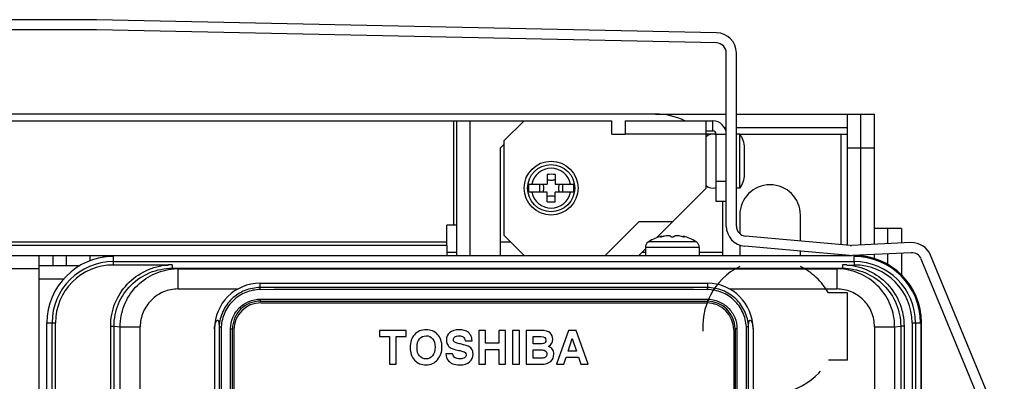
# Model space of a CAD drawing. Header units: millimetres. Extents: x 0 to 1800, y 0 to 1800.
# Tile 32 of 37: x 636 to 782, y 1301 to 1355. Entities that reach past the tile are written whole.
import ezdxf

# ---------------------------------------------------------------- set-up
doc = ezdxf.new("R2010")
doc.units = ezdxf.units.MM
doc.header["$LTSCALE"] = 117.333333
doc.linetypes.add('DOT', pattern=[0.2, 0.1, -0.1])
doc.linetypes.add('HIDDEN', pattern=[0.2, 0.1, -0.1])
doc.layers.add('00_COMPONENTS', color=7, linetype='CONTINUOUS')
doc.layers.add('DEFAULT_2', color=8, linetype='HIDDEN')

msp = doc.modelspace()

# ---------------------------------------------------------------- linework, layer by layer
at = {"layer": '00_COMPONENTS', "color": 7, "linetype": 'CONTINUOUS'}
for p, q in [((647.28, 1355.16), (627.28, 1355.16)), ((739.35, 1353.22), (647.28, 1355.16)), ((647.27, 1353.66), (627.3, 1353.66)), ((739.31, 1351.72), (647.27, 1353.66)), ((740.78, 1324.53), (740.78, 1350.22)), ((742.28, 1324.53), (742.28, 1350.22)), ((730.28, 1341.16), (740.78, 1341.16)), ((742.28, 1341.16), (762.78, 1341.16)), ((758.78, 1321.67), (758.78, 1341.16)), ((762.78, 1324.16), (762.78, 1341.16)), ((739.28, 1338.16), (737.78, 1338.16)), ((742.78, 1338.16), (758.78, 1338.16)), ((714.18, 1332.2), (714.18, 1330.76)), ((715.38, 1332.2), (715.38, 1330.76)), ((711.47, 1330.76), (714.18, 1330.76)), ((713.12, 1329.56), (713.12, 1330.76)), ((715.38, 1330.76), (718.09, 1330.76)), ((716.45, 1330.76), (716.45, 1329.56)), ((714.18, 1329.56), (711.47, 1329.56)), ((714.18, 1328.12), (714.18, 1329.56)), ((715.38, 1328.12), (715.38, 1329.56)), ((718.09, 1329.56), (715.38, 1329.56)), ((742.78, 1326.16), (742.78, 1323.42)), ((751.78, 1322.32), (751.78, 1326.16)), ((731.15, 1322.95), (731.15, 1323.02)), ((734.42, 1323.02), (734.42, 1322.95)), ((734.56, 1322.96), (734.56, 1322.96)), ((759.18, 1321.67), (743.65, 1323.04)), ((766.78, 1324.16), (762.78, 1324.16)), ((764.78, 1321.91), (764.78, 1324.16)), ((729.22, 1322.16), (729.17, 1322.16)), ((736.4, 1322.16), (736.35, 1322.16)), ((742.78, 1321.71), (742.78, 1320.09)), ((759.05, 1320.18), (743.52, 1321.55)), ((768.18, 1322.07), (759.38, 1321.67)), ((728.78, 1321.37), (728.78, 1320.16)), ((736.78, 1321.37), (736.78, 1320.16)), ((751.78, 1320.09), (751.78, 1320.82)), ((768.25, 1320.57), (759.45, 1320.17)), ((760.78, 1320.11), (760.78, 1320.23)), ((764.78, 1318.82), (764.78, 1320.41)), ((782.06, 1293.71), (771.09, 1320.22)), ((780.67, 1293.14), (769.7, 1319.64))]:
    msp.add_line(p, q, dxfattribs=at)
at = {"layer": '00_COMPONENTS', "color": 3, "linetype": 'CONTINUOUS'}
for p, q in [((730.28, 1341.16), (544.28, 1341.16)), ((760.78, 1321.73), (760.78, 1341.16)), ((563.78, 1340.16), (710.78, 1340.16)), ((700.78, 1320.16), (700.78, 1340.16)), ((740.51, 1339.16), (740.78, 1339.16)), ((742.28, 1339.16), (758.78, 1339.16)), ((737.78, 1338.66), (738.78, 1338.66)), ((739.28, 1328.16), (739.28, 1338.16)), ((707.78, 1336.66), (707.28, 1336.16)), ((707.28, 1320.16), (707.28, 1336.16)), ((740.28, 1320.16), (740.28, 1328.16)), ((699.28, 1321.66), (699.28, 1324.66)), ((700.78, 1324.66), (699.28, 1324.66)), ((730.4, 1322.78), (732.78, 1325.16)), ((762.78, 1321.82), (762.78, 1324.16)), ((766.78, 1324.16), (766.78, 1322)), ((699.28, 1321.66), (575.28, 1321.66)), ((534.28, 1320.16), (649.79, 1320.16)), ((638.78, 1172.66), (638.78, 1320.16)), ((727.78, 1320.16), (728.78, 1321.16)), ((743.11, 1320.16), (759.05, 1320.16)), ((762.78, 1319.7), (762.78, 1320.32)), ((766.78, 1320.5), (766.78, 1317.3)), ((642.39, 1316.66), (638.78, 1316.66)), ((769.78, 615.16), (769.78, 1310.16))]:
    msp.add_line(p, q, dxfattribs=at)
at = {"layer": '00_COMPONENTS', "color": 9, "linetype": 'CONTINUOUS'}
for p, q in [((700.28, 1340.16), (700.28, 1324.66)), ((702.78, 1320.16), (702.78, 1340.16)), ((738.78, 1338.66), (738.78, 1340.16)), ((737.78, 1338.16), (725.78, 1338.16)), ((739.28, 1338.16), (740.78, 1338.16)), ((757.78, 1338.16), (757.78, 1321.79)), ((758.78, 1336.16), (762.78, 1336.16)), ((699.28, 1322.16), (575.28, 1322.16)), ((708.78, 1322.16), (707.28, 1322.16)), ((736.28, 1322.21), (729.29, 1322.21)), ((649.77, 1320.01), (649.78, 1319.25)), ((699.28, 1320.66), (700.78, 1320.66)), ((728.28, 1320.66), (728.78, 1320.66)), ((736.78, 1321.37), (728.78, 1321.37)), ((736.78, 1320.66), (740.28, 1320.66)), ((757.78, 1320.29), (757.78, 1320.16)), ((759.78, 1319.27), (759.78, 1320.01)), ((657.91, 1318.75), (649.78, 1318.75)), ((658.52, 1318.79), (658.52, 1318.27)), ((758.04, 1318.79), (758.04, 1318.27)), ((758.66, 1318.75), (759.78, 1318.75)), ((638.78, 1318.16), (534.78, 1318.16)), ((658.52, 1318.27), (659.4, 1318.19)), ((659.4, 1315.19), (659.4, 1318.19)), ((757.17, 1318.19), (758.04, 1318.27)), ((757.17, 1318.19), (757.17, 1315.19)), ((671.58, 1315.4), (671.58, 1316.05)), ((737.98, 1316.05), (737.98, 1315.4)), ((659.4, 1315.19), (668.28, 1315.19)), ((741.29, 1315.19), (757.17, 1315.19)), ((671.6, 1313.68), (737.97, 1313.68)), ((639.93, 1310.16), (641.19, 1310.16)), ((640.69, 1181.66), (640.69, 1310.16)), ((641.19, 1181.66), (641.19, 1310.16)), ((768.38, 1310.16), (768.38, 1181.66)), ((768.38, 1310.16), (769.78, 1310.16)), ((768.88, 1310.16), (768.88, 1181.66)), ((649.39, 1293.18), (649.39, 1309.68)), ((649.39, 1309.68), (649.89, 1309.68)), ((649.89, 1294.18), (649.89, 1309.68)), ((649.89, 1309.68), (650.79, 1309.59)), ((650.79, 1294.54), (650.79, 1309.59)), ((650.79, 1309.59), (653.78, 1309.59)), ((653.78, 1294.12), (653.78, 1309.59)), ((665.81, 1309.59), (665.81, 1196.58)), ((667.2, 1196.88), (667.2, 1309.28)), ((667.2, 1309.28), (667.48, 1309.28)), ((742.36, 1309.28), (742.08, 1309.28)), ((742.36, 1309.28), (742.36, 1196.88)), ((743.76, 1196.58), (743.76, 1309.59)), ((762.78, 1309.59), (762.78, 1196.78)), ((762.78, 1309.59), (765.77, 1309.59)), ((765.77, 1309.59), (766.67, 1309.68)), ((765.77, 1309.59), (765.77, 1196.78)), ((766.67, 1309.68), (766.67, 1194.96)), ((767.17, 1309.68), (766.67, 1309.68)), ((767.17, 1309.68), (767.17, 1194.96))]:
    msp.add_line(p, q, dxfattribs=at)
at = {"layer": '00_COMPONENTS', "color": 7, "linetype": 'CONTINUOUS', "true_color": 0x474747}
for p, q in [((707.78, 1337.16), (710.78, 1340.16)), ((710.78, 1340.16), (723.78, 1340.16)), ((723.78, 1338.16), (723.78, 1340.16)), ((725.78, 1340.16), (725.78, 1338.16)), ((725.78, 1340.16), (738.78, 1340.16)), ((737.78, 1330.16), (737.78, 1340.16)), ((723.78, 1338.16), (725.78, 1338.16)), ((742.78, 1338.16), (742.28, 1338.16)), ((742.78, 1330.16), (742.78, 1338.16)), ((707.78, 1337.16), (707.78, 1323.16)), ((743.48, 1332.16), (743.48, 1336.16)), ((740.78, 1331.16), (739.28, 1331.16)), ((732.78, 1325.16), (737.78, 1330.16)), ((742.78, 1330.16), (742.28, 1330.16)), ((740.78, 1328.16), (739.28, 1328.16)), ((722.78, 1320.16), (727.78, 1325.16)), ((732.78, 1325.16), (727.78, 1325.16)), ((710.78, 1320.16), (707.78, 1323.16)), ((699.28, 1321.66), (699.28, 1320.16)), ((640.78, 1320.16), (640.78, 1318.66)), ((642.78, 1320.16), (642.78, 1318.66)), ((646.28, 1320.16), (646.28, 1319.37)), ((648.28, 1320.16), (648.28, 1319.9)), ((649.79, 1320.16), (649.77, 1320.01)), ((649.79, 1320.16), (743.11, 1320.16)), ((759.78, 1320.01), (759.78, 1320.16)), ((761.28, 1320.05), (761.26, 1319.9)), ((638.78, 1318.66), (644.8, 1318.66)), ((649.78, 1319.27), (649.78, 1318.77)), ((649.78, 1319.25), (759.78, 1319.25)), ((759.78, 1319.27), (759.78, 1318.77)), ((763.28, 1319.53), (763.23, 1319.39)), ((658.52, 1318.27), (758.04, 1318.27)), ((659.4, 1318.19), (757.17, 1318.19)), ((639.93, 1172.66), (639.93, 1310.16)), ((769.64, 1310.16), (769.64, 1171.81)), ((667.68, 1309.13), (667.68, 1197.03)), ((741.88, 1309.13), (741.88, 1197.03))]:
    msp.add_line(p, q, dxfattribs=at)
at = {"layer": '00_COMPONENTS', "color": 7, "linetype": 'CONTINUOUS', "true_color": 0x007fff}
for p, q in [((671.58, 1316.05), (737.98, 1316.05)), ((671.58, 1313.38), (737.98, 1313.38)), ((664.81, 1309.28), (664.81, 1248.12)), ((665.49, 1309.6), (665.49, 1196.57)), ((667.48, 1196.88), (667.48, 1309.28)), ((742.08, 1309.28), (742.08, 1196.88)), ((744.08, 1196.57), (744.08, 1309.6)), ((744.75, 1309.28), (744.75, 1248.12))]:
    msp.add_line(p, q, dxfattribs=at)
at = {"layer": '00_COMPONENTS', "color": 7, "linetype": 'CONTINUOUS', "true_color": 0x9e9e9e}
for p, q in [((671.68, 1313.13), (737.88, 1313.13)), ((689.28, 1309.03), (689.28, 1308.14)), ((693.26, 1309.03), (689.28, 1309.03)), ((693.26, 1308.14), (693.26, 1309.03)), ((704.03, 1309.03), (704.03, 1304.03)), ((705.05, 1309.03), (704.03, 1309.03)), ((705.05, 1307.13), (705.05, 1309.03)), ((706.99, 1309.03), (706.99, 1307.13)), ((708, 1309.03), (706.99, 1309.03)), ((708, 1304.03), (708, 1309.03)), ((709.04, 1309.03), (709.04, 1304.03)), ((710.06, 1309.03), (709.04, 1309.03)), ((710.06, 1304.03), (710.06, 1309.03)), ((711.08, 1309.03), (711.08, 1304.03)), ((713.37, 1309.03), (711.08, 1309.03)), ((717.36, 1309.03), (715.59, 1304.03)), ((718.51, 1309.03), (717.36, 1309.03)), ((720.28, 1304.03), (718.51, 1309.03)), ((689.28, 1308.14), (690.76, 1308.14)), ((690.76, 1308.14), (690.76, 1304.03)), ((691.78, 1304.03), (691.78, 1308.14)), ((691.78, 1308.14), (693.26, 1308.14)), ((702.04, 1307.52), (703.06, 1307.52)), ((706.99, 1307.13), (705.05, 1307.13)), ((712.1, 1307.05), (712.1, 1308.14)), ((712.1, 1308.14), (713.3, 1308.14)), ((713.15, 1307.05), (712.1, 1307.05)), ((717.31, 1305.98), (717.91, 1307.84)), ((717.91, 1307.84), (718.53, 1305.98)), ((700.16, 1305.59), (699.15, 1305.59)), ((705.05, 1304.03), (705.05, 1306.23)), ((705.05, 1306.23), (706.99, 1306.23)), ((706.99, 1306.23), (706.99, 1304.03)), ((712.1, 1304.93), (712.1, 1306.15)), ((712.1, 1306.15), (713.13, 1306.15)), ((718.53, 1305.98), (717.31, 1305.98)), ((690.76, 1304.03), (691.78, 1304.03)), ((704.03, 1304.03), (705.05, 1304.03)), ((706.99, 1304.03), (708, 1304.03)), ((709.04, 1304.03), (710.06, 1304.03)), ((711.08, 1304.03), (713.28, 1304.03)), ((713.15, 1304.93), (712.1, 1304.93)), ((715.59, 1304.03), (716.67, 1304.03)), ((716.67, 1304.03), (717.01, 1305.08)), ((717.01, 1305.08), (718.82, 1305.08)), ((718.82, 1305.08), (719.17, 1304.03)), ((719.17, 1304.03), (720.28, 1304.03))]:
    msp.add_line(p, q, dxfattribs=at)
at = {"layer": '00_COMPONENTS', "color": 7, "linetype": 'CONTINUOUS'}
for radius in [4, 3.5]:
    msp.add_circle((714.78, 1330.16), radius, dxfattribs=at)
for centre, radius, start, end in [((739.28, 1350.22), 3, 0, 88.794), ((739.28, 1350.22), 1.5, 0, 88.794), ((714.78, 1317.83), 14.38, 87.6083, 92.3917), ((714.78, 1330.16), 3.37, 169.7302, 190.2698), ((714.78, 1330.16), 3.37, 349.7302, 10.2698), ((747.28, 1326.16), 4.5, 0, 180), ((714.78, 1342.49), 14.38, 267.6083, 272.3917), ((743.78, 1324.53), 3, 180, 264.9575), ((743.78, 1324.53), 1.5, 180, 264.9575), ((732.78, 1316.76), 6.47, 104.6606, 122.6763), ((730.9, 1324.84), 1.89, 285.9629, 287.3665), ((732.04, 1321.19), 1.92, 106.0404, 107.3813), ((733.53, 1321.2), 1.92, 72.6189, 73.961), ((734.65, 1324.75), 1.81, 252.6174, 253.4616), ((732.78, 1316.76), 6.47, 57.3237, 75.3394), ((729.78, 1321.37), 1, 127.7932, 180), ((729.83, 1321.36), 1.01, 126.8801, 127.4059), ((729.84, 1321.36), 1.01, 123.2013, 126.8788), ((729.84, 1321.36), 1.01, 122.6763, 123.2017), ((735.73, 1321.36), 1.01, 56.7982, 57.3237), ((735.73, 1321.36), 1.01, 53.1212, 56.7987), ((735.73, 1321.36), 1.01, 52.5941, 53.1199), ((735.78, 1321.37), 1, 0, 52.2068), ((759.32, 1323.16), 1.5, 264.9575, 272.6026), ((768.32, 1319.07), 3, 22.4794, 92.6026), ((759.32, 1323.16), 3, 264.9575, 272.6026), ((768.32, 1319.07), 1.5, 22.4794, 92.6026)]:
    msp.add_arc(centre, radius, start, end, dxfattribs=at)
at = {"layer": '00_COMPONENTS', "color": 3, "linetype": 'CONTINUOUS'}
for centre, radius, start in [((730.28, 1331.16), 10, 64.1678), ((738.78, 1338.16), 0.5, 0), ((759.78, 1310.16), 10, 0)]:
    msp.add_arc(centre, radius, start, 90, dxfattribs=at)
at = {"layer": '00_COMPONENTS', "color": 7, "linetype": 'CONTINUOUS', "true_color": 0x474747}
for centre, radius, start, end in [((738.78, 1338.16), 2, 0, 90), ((738.78, 1336.66), 1.5, 70.5244, 131.8317), ((740.28, 1336.16), 3.21, 0, 38.5801), ((740.28, 1332.16), 3.21, 321.4199, 360), ((738.78, 1331.66), 1.5, 228.1683, 289.4756), ((649.78, 1310.16), 9.85, 90.1015, 180), ((759.78, 1310.16), 9.85, 0, 90)]:
    msp.add_arc(centre, radius, start, end, dxfattribs=at)
at = {"layer": '00_COMPONENTS', "color": 9, "linetype": 'CONTINUOUS'}
for centre, radius, start, end in [((714.78, 1330.16), 2.95, 11.7169, 168.2831), ((714.78, 1330.16), 2.95, 191.7169, 348.2831), ((649.78, 1310.16), 9.09, 90, 180), ((649.78, 1310.16), 8.59, 90, 180), ((759.78, 1310.16), 9.09, 0, 90), ((759.78, 1310.16), 8.59, 0, 90), ((659.4, 1309.57), 8.61, 90.0253, 94.3113), ((757.16, 1309.57), 8.61, 85.6886, 89.9745), ((704.78, -15858.53), 17173.95, 89.889239, 90.110761), ((704.78, -15841.78), 17156.9, 89.889183, 90.110817)]:
    msp.add_arc(centre, radius, start, end, dxfattribs=at)
at = {"layer": '00_COMPONENTS', "color": 7, "linetype": 'CONTINUOUS', "true_color": 0x007fff}
for centre, radius, start, end in [((671.58, 1309.28), 6.77, 90, 180), ((737.98, 1309.28), 6.77, 0, 90), ((671.58, 1309.28), 4.1, 89.9931, 180), ((737.98, 1309.28), 4.1, 0, 90)]:
    msp.add_arc(centre, radius, start, end, dxfattribs=at)
at = {"layer": '00_COMPONENTS', "color": 7, "linetype": 'CONTINUOUS', "true_color": 0x9e9e9e}
for centre, start, end in [((671.68, 1309.13), 90, 180), ((737.88, 1309.13), 0, 90)]:
    msp.add_arc(centre, 4, start, end, dxfattribs=at)
at = {"layer": '00_COMPONENTS', "color": 7, "linetype": 'CONTINUOUS'}
for points, knots in [([(713.59, 1330.76), (713.59, 1330.71), (713.62, 1330.51), (713.64, 1330.31), (713.64, 1330.16)], [0, 0, 0, 0, 0.245111, 1, 1, 1, 1]), ([(715.93, 1330.16), (715.93, 1330.21), (715.93, 1330.41), (715.96, 1330.61), (715.98, 1330.76)], [0, 0, 0, 0, 0.254302, 1, 1, 1, 1]), ([(713.64, 1330.16), (713.64, 1330.11), (713.63, 1329.91), (713.61, 1329.71), (713.59, 1329.56)], [0, 0, 0, 0, 0.254302, 1, 1, 1, 1]), ([(715.98, 1329.56), (715.97, 1329.61), (715.94, 1329.81), (715.93, 1330.01), (715.93, 1330.16)], [0, 0, 0, 0, 0.245111, 1, 1, 1, 1]), ([(731.15, 1323.02), (731.13, 1323.02), (731.09, 1323.01), (731.05, 1322.99), (731.03, 1322.97), (731.01, 1322.96), (731.01, 1322.96)], [0, 0, 0, 0, 0.387733, 0.692859, 0.898379, 1, 1, 1, 1]), ([(731.01, 1322.96), (731.01, 1322.96), (731.01, 1322.96), (731.01, 1322.95), (731.01, 1322.95)], [0, 0, 0, 0, 0.491043, 1, 1, 1, 1]), ([(731.01, 1322.95), (731.02, 1322.95), (731.03, 1322.95), (731.06, 1322.95), (731.1, 1322.95), (731.13, 1322.95), (731.15, 1322.95)], [0, 0, 0, 0, 0.108527, 0.314716, 0.616628, 1, 1, 1, 1]), ([(731.15, 1322.95), (731.17, 1322.96), (731.26, 1322.97), (731.35, 1323), (731.42, 1323.01)], [0, 0, 0, 0, 0.233042, 1, 1, 1, 1]), ([(731.5, 1323.04), (731.61, 1323.07), (731.83, 1323.12), (732.1, 1323.14), (732.29, 1323.13), (732.38, 1323.11), (732.43, 1323.09), (732.46, 1323.07), (732.48, 1323.05), (732.48, 1323.04), (732.48, 1323.03)], [0, 0, 0, 0, 0.330458, 0.65146, 0.782642, 0.883752, 0.922206, 0.953072, 0.977948, 1, 1, 1, 1]), ([(732.48, 1323.03), (732.48, 1323.02), (732.5, 1323), (732.53, 1322.98), (732.59, 1322.96), (732.67, 1322.95), (732.78, 1322.94), (732.89, 1322.95), (732.98, 1322.96), (733.03, 1322.98), (733.06, 1323), (733.08, 1323.02), (733.08, 1323.03)], [0, 0, 0, 0, 0.058639, 0.105844, 0.165936, 0.319292, 0.500001, 0.68071, 0.834066, 0.894157, 0.941362, 1, 1, 1, 1]), ([(733.08, 1323.03), (733.08, 1323.04), (733.09, 1323.05), (733.1, 1323.07), (733.13, 1323.09), (733.19, 1323.11), (733.28, 1323.13), (733.47, 1323.14), (733.74, 1323.12), (733.95, 1323.07), (734.06, 1323.04)], [0, 0, 0, 0, 0.02205, 0.046929, 0.077797, 0.116251, 0.217357, 0.348536, 0.669529, 1, 1, 1, 1]), ([(734.13, 1323.02), (734.2, 1323), (734.3, 1322.97), (734.4, 1322.96), (734.42, 1322.95)], [0, 0, 0, 0, 0.765536, 1, 1, 1, 1]), ([(734.56, 1322.96), (734.56, 1322.96), (734.54, 1322.97), (734.52, 1322.99), (734.47, 1323.01), (734.44, 1323.02), (734.42, 1323.02)], [0, 0, 0, 0, 0.101621, 0.307142, 0.612267, 1, 1, 1, 1]), ([(734.42, 1322.95), (734.44, 1322.95), (734.47, 1322.95), (734.51, 1322.95), (734.54, 1322.95), (734.55, 1322.95), (734.56, 1322.96)], [0, 0, 0, 0, 0.394806, 0.700615, 0.90194, 1, 1, 1, 1])]:
    msp.add_open_spline(points, degree=3, knots=knots, dxfattribs=at)
for points in [[(715.38, 1331.36), (715.18, 1331.33), (714.78, 1331.29), (714.38, 1331.33), (714.18, 1331.36)], [(714.18, 1328.97), (714.38, 1329), (714.78, 1329.04), (715.18, 1329), (715.38, 1328.97)]]:
    msp.add_open_spline(points, degree=3, dxfattribs=at)
at = {"layer": '00_COMPONENTS', "color": 9, "linetype": 'CONTINUOUS'}
for points, knots in [([(649.39, 1309.68), (649.39, 1310.82), (649.83, 1313.11), (651.7, 1316.04), (654.52, 1318.09), (656.77, 1318.68), (657.91, 1318.75)], [0, 0, 0, 0, 0.249986, 0.499981, 0.749987, 1, 1, 1, 1]), ([(758.66, 1318.75), (759.79, 1318.68), (762.05, 1318.09), (764.87, 1316.04), (766.74, 1313.11), (767.17, 1310.82), (767.17, 1309.68)], [0, 0, 0, 0, 0.250013, 0.500018, 0.750013, 1, 1, 1, 1]), ([(649.89, 1309.68), (649.89, 1310.8), (650.34, 1313.07), (652.27, 1315.92), (655.14, 1317.83), (657.4, 1318.27), (658.52, 1318.27)], [0, 0, 0, 0, 0.249984, 0.499977, 0.749983, 1, 1, 1, 1]), ([(650.79, 1309.59), (650.79, 1310.66), (651.2, 1312.81), (652.95, 1315.58), (655.58, 1317.52), (657.69, 1318.08), (658.76, 1318.16)], [0, 0, 0, 0, 0.250038, 0.500038, 0.750011, 1, 1, 1, 1]), ([(765.77, 1309.59), (765.77, 1310.66), (765.37, 1312.81), (763.62, 1315.58), (760.99, 1317.52), (758.87, 1318.08), (757.81, 1318.16)], [0, 0, 0, 0, 0.250038, 0.500038, 0.750011, 1, 1, 1, 1]), ([(758.04, 1318.27), (759.16, 1318.27), (761.43, 1317.83), (764.3, 1315.92), (766.22, 1313.07), (766.67, 1310.8), (766.67, 1309.68)], [0, 0, 0, 0, 0.250017, 0.500022, 0.750015, 1, 1, 1, 1]), ([(659.4, 1315.19), (658.67, 1315.19), (657.2, 1314.9), (655.33, 1313.66), (654.08, 1311.8), (653.78, 1310.32), (653.78, 1309.59)], [0, 0, 0, 0, 0.250019, 0.500019, 0.750008, 1, 1, 1, 1]), ([(671.6, 1315.1), (670.87, 1315.1), (669.4, 1314.81), (667.51, 1313.6), (666.21, 1311.78), (665.85, 1310.32), (665.81, 1309.59)], [0, 0, 0, 0, 0.249846, 0.499747, 0.7498, 1, 1, 1, 1]), ([(671.6, 1315.1), (671.6, 1315.13), (671.6, 1315.2), (671.6, 1315.3), (671.59, 1315.35), (671.59, 1315.39), (671.58, 1315.4)], [0, 0, 0, 0, 0.373133, 0.693062, 0.911817, 1, 1, 1, 1]), ([(737.97, 1315.1), (737.97, 1315.13), (737.97, 1315.2), (737.97, 1315.3), (737.98, 1315.35), (737.98, 1315.39), (737.98, 1315.4)], [0, 0, 0, 0, 0.37313, 0.69306, 0.911816, 1, 1, 1, 1]), ([(743.76, 1309.59), (743.72, 1310.32), (743.36, 1311.78), (742.06, 1313.6), (740.17, 1314.81), (738.7, 1315.1), (737.97, 1315.1)], [0, 0, 0, 0, 0.2502, 0.500253, 0.750154, 1, 1, 1, 1]), ([(762.78, 1309.59), (762.78, 1310.32), (762.49, 1311.8), (761.24, 1313.66), (759.37, 1314.9), (757.9, 1315.19), (757.17, 1315.19)], [0, 0, 0, 0, 0.249991, 0.49998, 0.74998, 1, 1, 1, 1]), ([(667.2, 1309.28), (667.2, 1309.85), (667.43, 1311.01), (668.41, 1312.47), (669.87, 1313.45), (671.03, 1313.68), (671.6, 1313.68)], [0, 0, 0, 0, 0.250194, 0.500256, 0.750164, 1, 1, 1, 1]), ([(671.6, 1313.68), (671.6, 1313.64), (671.6, 1313.57), (671.6, 1313.47), (671.59, 1313.43), (671.59, 1313.38), (671.58, 1313.38)], [0, 0, 0, 0, 0.380738, 0.704719, 0.921136, 1, 1, 1, 1]), ([(737.97, 1313.68), (737.97, 1313.64), (737.97, 1313.57), (737.97, 1313.47), (737.98, 1313.43), (737.98, 1313.38), (737.98, 1313.38)], [0, 0, 0, 0, 0.380739, 0.70472, 0.921136, 1, 1, 1, 1]), ([(737.97, 1313.68), (738.54, 1313.68), (739.69, 1313.45), (741.16, 1312.47), (742.14, 1311.01), (742.36, 1309.85), (742.36, 1309.28)], [0, 0, 0, 0, 0.249835, 0.499742, 0.749805, 1, 1, 1, 1])]:
    msp.add_open_spline(points, degree=3, knots=knots, dxfattribs=at)
at = {"layer": '00_COMPONENTS', "color": 7, "linetype": 'CONTINUOUS', "true_color": 0x474747}
for points, knots in [([(658.52, 1318.79), (658.42, 1318.79), (658.21, 1318.76), (658.01, 1318.78), (657.91, 1318.77)], [0, 0, 0, 0, 0.500001, 1, 1, 1, 1]), ([(758.66, 1318.77), (758.56, 1318.78), (758.35, 1318.76), (758.15, 1318.79), (758.04, 1318.79)], [0, 0, 0, 0, 0.499999, 1, 1, 1, 1])]:
    msp.add_open_spline(points, degree=3, knots=knots, dxfattribs=at)
at = {"layer": '00_COMPONENTS', "color": 7, "linetype": 'CONTINUOUS', "true_color": 0x007fff}
for points, knots in [([(671.58, 1315.4), (670.82, 1315.39), (669.26, 1315.1), (667.28, 1313.82), (665.9, 1311.9), (665.53, 1310.36), (665.49, 1309.59)], [0, 0, 0, 0, 0.249862, 0.499772, 0.749818, 1, 1, 1, 1]), ([(744.08, 1309.59), (744.04, 1310.36), (743.66, 1311.9), (742.29, 1313.82), (740.3, 1315.1), (738.75, 1315.39), (737.98, 1315.4)], [0, 0, 0, 0, 0.250182, 0.500228, 0.750138, 1, 1, 1, 1]), ([(664.81, 1309.28), (664.81, 1309.56), (664.86, 1309.94), (665.04, 1310.35), (665.15, 1310.5), (665.27, 1310.57), (665.37, 1310.51), (665.43, 1310.35), (665.48, 1310.05), (665.48, 1309.78), (665.49, 1309.6)], [0, 0, 0, 0, 0.342584, 0.46631, 0.537214, 0.579288, 0.615486, 0.6732, 0.775086, 1, 1, 1, 1]), ([(744.08, 1309.6), (744.08, 1309.78), (744.09, 1310.05), (744.14, 1310.35), (744.19, 1310.51), (744.3, 1310.57), (744.42, 1310.5), (744.53, 1310.35), (744.71, 1309.94), (744.75, 1309.56), (744.75, 1309.28)], [0, 0, 0, 0, 0.224901, 0.326788, 0.384504, 0.420702, 0.462772, 0.533669, 0.657378, 1, 1, 1, 1]), ([(665.49, 1309.6), (665.52, 1309.6), (665.63, 1309.58), (665.73, 1309.59), (665.81, 1309.59)], [0, 0, 0, 0, 0.300214, 1, 1, 1, 1]), ([(744.08, 1309.6), (744.05, 1309.6), (743.94, 1309.58), (743.83, 1309.59), (743.76, 1309.59)], [0, 0, 0, 0, 0.300237, 1, 1, 1, 1])]:
    msp.add_open_spline(points, degree=3, knots=knots, dxfattribs=at)
at = {"layer": '00_COMPONENTS', "color": 7, "linetype": 'CONTINUOUS', "true_color": 0x9e9e9e}
for points in [[(694.49, 1308.41), (694.06, 1307.93), (693.85, 1307.29), (693.85, 1306.5)], [(696.22, 1309.14), (695.5, 1309.14), (694.92, 1308.9), (694.49, 1308.41)], [(695.25, 1307.8), (695.51, 1308.09), (695.83, 1308.24), (696.23, 1308.24)], [(697.91, 1308.45), (697.47, 1308.91), (696.9, 1309.14), (696.22, 1309.14)], [(696.23, 1308.24), (696.62, 1308.24), (696.94, 1308.1), (697.18, 1307.81)], [(698.57, 1306.61), (698.57, 1307.39), (698.35, 1308), (697.91, 1308.45)], [(699.73, 1308.71), (699.4, 1308.43), (699.24, 1308.06), (699.24, 1307.6)], [(701.09, 1309.14), (700.51, 1309.14), (700.06, 1309), (699.73, 1308.71)], [(700.47, 1308.07), (700.61, 1308.18), (700.83, 1308.24), (701.12, 1308.24)], [(702.49, 1308.73), (702.16, 1309), (701.69, 1309.14), (701.09, 1309.14)], [(701.12, 1308.24), (701.38, 1308.24), (701.58, 1308.19), (701.72, 1308.08)], [(702.86, 1308.28), (702.76, 1308.46), (702.64, 1308.61), (702.49, 1308.73)], [(703.06, 1307.52), (703.03, 1307.85), (702.96, 1308.1), (702.86, 1308.28)], [(714.62, 1308.67), (714.35, 1308.91), (713.93, 1309.03), (713.37, 1309.03)], [(715.02, 1307.72), (715.02, 1308.11), (714.89, 1308.43), (714.62, 1308.67)], [(694.87, 1306.5), (694.87, 1307.08), (694.99, 1307.51), (695.25, 1307.8)], [(697.18, 1307.81), (697.43, 1307.52), (697.55, 1307.11), (697.55, 1306.58)], [(699.24, 1307.6), (699.24, 1307.43), (699.26, 1307.27), (699.31, 1307.12)], [(699.31, 1307.12), (699.35, 1306.99), (699.4, 1306.89), (699.47, 1306.79)], [(699.47, 1306.79), (699.57, 1306.65), (699.71, 1306.53), (699.9, 1306.43)], [(700.26, 1307.65), (700.26, 1307.81), (700.33, 1307.95), (700.47, 1308.07)], [(700.33, 1307.42), (700.28, 1307.48), (700.26, 1307.55), (700.26, 1307.65)], [(700.66, 1307.2), (700.52, 1307.25), (700.41, 1307.32), (700.33, 1307.42)], [(701.34, 1307.03), (701.08, 1307.08), (700.85, 1307.14), (700.66, 1307.2)], [(702.71, 1306.55), (702.44, 1306.74), (701.98, 1306.9), (701.34, 1307.03)], [(701.72, 1308.08), (701.87, 1307.98), (701.98, 1307.79), (702.04, 1307.52)], [(713.65, 1307.09), (713.52, 1307.06), (713.36, 1307.05), (713.15, 1307.05)], [(713.3, 1308.14), (713.77, 1308.14), (714, 1307.95), (714, 1307.57)], [(713.89, 1307.26), (713.82, 1307.17), (713.74, 1307.11), (713.65, 1307.09)], [(714, 1307.57), (714, 1307.45), (713.97, 1307.34), (713.89, 1307.26)], [(714.4, 1306.66), (714.81, 1306.93), (715.02, 1307.28), (715.02, 1307.72)], [(693.85, 1306.5), (693.85, 1305.73), (694.07, 1305.11), (694.5, 1304.63)], [(695.24, 1305.25), (694.99, 1305.54), (694.87, 1305.96), (694.87, 1306.5)], [(697.55, 1306.58), (697.55, 1306.02), (697.42, 1305.59), (697.17, 1305.28)], [(697.93, 1304.7), (698.36, 1305.22), (698.57, 1305.85), (698.57, 1306.61)], [(699.15, 1305.59), (699.19, 1305.15), (699.29, 1304.82), (699.47, 1304.6)], [(699.9, 1306.43), (700.08, 1306.33), (700.47, 1306.21), (701.06, 1306.08)], [(700.53, 1304.99), (700.35, 1305.1), (700.22, 1305.3), (700.16, 1305.59)], [(701.06, 1306.08), (701.26, 1306.03), (701.47, 1305.98), (701.67, 1305.93)], [(701.67, 1305.93), (701.82, 1305.89), (701.94, 1305.84), (702.01, 1305.78)], [(702.17, 1305.43), (702.17, 1305.24), (702.09, 1305.09), (701.93, 1304.98)], [(702.01, 1305.78), (702.12, 1305.7), (702.17, 1305.59), (702.17, 1305.43)], [(702.68, 1304.37), (703.02, 1304.67), (703.19, 1305.05), (703.19, 1305.53)], [(702.97, 1306.3), (702.9, 1306.39), (702.81, 1306.48), (702.71, 1306.55)], [(703.19, 1305.53), (703.19, 1305.85), (703.12, 1306.11), (702.97, 1306.3)], [(713.13, 1306.15), (713.37, 1306.15), (713.57, 1306.13), (713.72, 1306.1)], [(713.72, 1306.1), (713.85, 1306.08), (713.96, 1306.01), (714.04, 1305.91)], [(714.04, 1305.91), (714.12, 1305.8), (714.16, 1305.68), (714.16, 1305.54)], [(714.16, 1305.54), (714.16, 1305.4), (714.12, 1305.28), (714.05, 1305.19)], [(715, 1306.2), (714.89, 1306.39), (714.68, 1306.54), (714.4, 1306.66)], [(714.72, 1304.44), (715.02, 1304.72), (715.18, 1305.08), (715.18, 1305.53)], [(715.18, 1305.53), (715.18, 1305.79), (715.12, 1306.01), (715, 1306.2)], [(694.5, 1304.63), (694.94, 1304.16), (695.51, 1303.93), (696.22, 1303.93)], [(696.19, 1304.82), (695.8, 1304.82), (695.49, 1304.96), (695.24, 1305.25)], [(697.17, 1305.28), (696.92, 1304.97), (696.59, 1304.82), (696.19, 1304.82)], [(696.22, 1303.93), (696.94, 1303.93), (697.51, 1304.18), (697.93, 1304.7)], [(699.47, 1304.6), (699.64, 1304.38), (699.87, 1304.21), (700.15, 1304.1)], [(700.15, 1304.1), (700.44, 1303.98), (700.79, 1303.93), (701.21, 1303.93)], [(701.26, 1304.82), (700.96, 1304.82), (700.72, 1304.88), (700.53, 1304.99)], [(701.21, 1303.93), (701.85, 1303.93), (702.34, 1304.07), (702.68, 1304.37)], [(701.93, 1304.98), (701.77, 1304.87), (701.55, 1304.82), (701.26, 1304.82)], [(713.81, 1304.99), (713.7, 1304.95), (713.48, 1304.93), (713.15, 1304.93)], [(713.28, 1304.03), (713.93, 1304.03), (714.41, 1304.17), (714.72, 1304.44)], [(714.05, 1305.19), (713.98, 1305.09), (713.9, 1305.02), (713.81, 1304.99)]]:
    msp.add_open_spline(points, degree=3, dxfattribs=at)
at = {"layer": 'DEFAULT_2', "color": 8, "linetype": 'DOT'}
for p, q in [((758.78, 1314.61), (755.94, 1314.61)), ((758.78, 1304.61), (758.78, 1314.61)), ((758.78, 1304.61), (755.94, 1304.61))]:
    msp.add_line(p, q, dxfattribs=at)
for start, end in [(116.7437, 330), (30, 63.2563)]:
    msp.add_arc((747.28, 1309.61), 10, start, end, dxfattribs=at)

doc.saveas('drawing.dxf')
